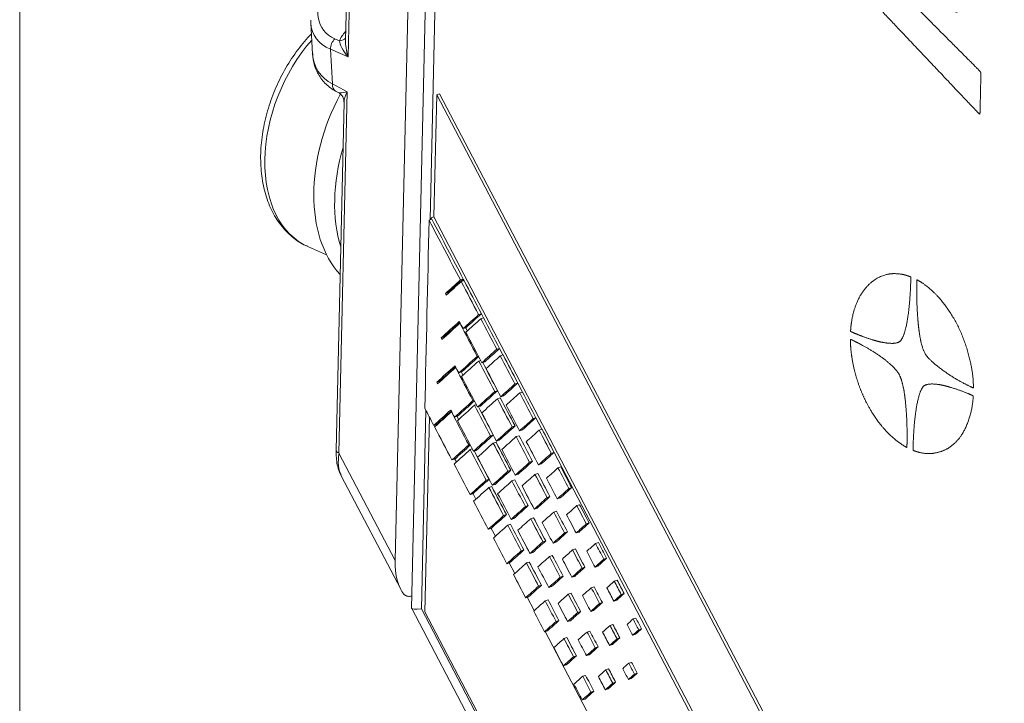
# Model space of a CAD drawing. Header units: millimetres. Extents: x 4 to 836, y 5 to 589.
# Tile 3 of 95: x 165 to 191, y 132 to 150. Entities that reach past the tile are written whole.
import ezdxf

# ---------------------------------------------------------------- set-up
doc = ezdxf.new("R2010")
doc.units = ezdxf.units.MM
doc.layers.add('1', color=7, linetype='Continuous', true_color=0xffffff)

msp = doc.modelspace()

# ---------------------------------------------------------------- linework, layer by layer
at = {"layer": '1', "color": 251, "linetype": 'Continuous', "lineweight": 18}
msp.add_line((165.122, 91.741), (165.122, 218.055), dxfattribs=at)
at = {"layer": '1', "color": 27, "linetype": 'Continuous', "lineweight": 18}
for p, q in [((175.025, 136.181), (176.4, 196.438)), ((173.736, 150.925), (173.712, 149.904)), ((172.797, 150.358), (172.846, 149.531)), ((173.451, 148.558), (173.534, 148.513)), ((173.675, 148.268), (173.466, 139.094)), ((173.6, 138.419), (175.169, 135.426))]:
    msp.add_line(p, q, dxfattribs=at)
at = {"layer": '1', "color": 252, "linetype": 'Continuous', "lineweight": 18}
for p, q in [((176.858, 196.341), (175.456, 134.927)), ((175.458, 134.921), (185.524, 115.71))]:
    msp.add_line(p, q, dxfattribs=at)
at = {"layer": '1', "color": 252, "linetype": 'Continuous', "lineweight": 13}
for p, q in [((177.109, 196.074), (175.948, 145.163)), ((175.833, 140.143), (175.714, 134.914)), ((175.714, 134.914), (185.661, 115.929))]:
    msp.add_line(p, q, dxfattribs=at)
at = {"layer": '1', "color": 27, "linetype": 'Continuous', "lineweight": 13}
for p, q in [((173.819, 151.192), (173.78, 149.461)), ((173.715, 150.125), (173.718, 150.127)), ((173.43, 149.939), (173.556, 149.884)), ((173.78, 149.461), (173.316, 149.662)), ((173.316, 149.662), (173.371, 148.748)), ((173.371, 148.748), (173.759, 148.536)), ((173.759, 148.536), (173.541, 139.014)), ((173.541, 139.014), (175.025, 136.181))]:
    msp.add_line(p, q, dxfattribs=at)
at = {"layer": '1', "color": 18, "linetype": 'Continuous', "lineweight": 18}
for p, q in [((176.118, 148.463), (176.045, 145.243)), ((176.193, 148.488), (176.118, 148.463)), ((195.698, 111.078), (176.118, 148.463)), ((195.773, 111.102), (176.193, 148.488)), ((175.925, 139.968), (175.807, 134.83)), ((175.807, 134.83), (185.757, 115.831))]:
    msp.add_line(p, q, dxfattribs=at)
at = {"layer": '1', "color": 163, "linetype": 'Continuous', "lineweight": 18}
for p, q in [((175.917, 145.153), (175.992, 145.178)), ((176.743, 143.579), (176.818, 143.604)), ((176.766, 143.537), (176.84, 143.561)), ((176.346, 143.222), (176.421, 143.247)), ((177.223, 142.665), (177.297, 142.69)), ((177.279, 142.558), (177.354, 142.583)), ((176.73, 142.438), (176.737, 142.441)), ((176.813, 142.297), (176.887, 142.322)), ((176.234, 142.055), (176.309, 142.079)), ((177.702, 141.752), (177.777, 141.776)), ((177.187, 141.566), (177.217, 141.576)), ((177.793, 141.579), (177.868, 141.603)), ((176.618, 141.271), (176.625, 141.273)), ((177.225, 141.442), (177.278, 141.46)), ((177.31, 141.399), (177.384, 141.424)), ((176.7, 141.129), (176.775, 141.154)), ((176.121, 140.887), (176.196, 140.911)), ((178.181, 140.838), (178.256, 140.863)), ((177.647, 140.636), (177.722, 140.66)), ((177.72, 140.447), (177.795, 140.471)), ((177.807, 140.501), (177.882, 140.526)), ((178.306, 140.6), (178.381, 140.624)), ((177.074, 140.399), (177.104, 140.408)), ((177.112, 140.275), (177.165, 140.292)), ((177.197, 140.232), (177.272, 140.256)), ((176.505, 140.103), (176.513, 140.105)), ((176.588, 139.962), (176.663, 139.986)), ((178.661, 139.924), (178.736, 139.949)), ((176.04, 139.747), (176.115, 139.772)), ((178.108, 139.705), (178.183, 139.73)), ((177.535, 139.468), (177.61, 139.492)), ((178.214, 139.451), (178.289, 139.475)), ((178.304, 139.603), (178.378, 139.628)), ((178.82, 139.621), (178.895, 139.646)), ((176.962, 139.231), (176.992, 139.241)), ((177.607, 139.279), (177.682, 139.303)), ((177.694, 139.333), (177.769, 139.358)), ((177, 139.107), (177.053, 139.124)), ((177.085, 139.064), (177.16, 139.088)), ((179.14, 139.011), (179.215, 139.035)), ((176.52, 138.834), (176.595, 138.858)), ((178.568, 138.775), (178.643, 138.799)), ((178.801, 138.705), (178.876, 138.73)), ((179.316, 138.627), (179.391, 138.651)), ((177.995, 138.537), (178.07, 138.562)), ((178.191, 138.435), (178.266, 138.46)), ((178.709, 138.455), (178.784, 138.479)), ((177.422, 138.3), (177.497, 138.325)), ((177.495, 138.111), (177.57, 138.135)), ((177.582, 138.166), (177.657, 138.19)), ((178.102, 138.283), (178.177, 138.307)), ((176.999, 137.92), (177.074, 137.944)), ((179.029, 137.844), (179.104, 137.868)), ((179.602, 138.081), (179.677, 138.106)), ((178.456, 137.607), (178.531, 137.631)), ((179.298, 137.808), (179.373, 137.832)), ((179.811, 137.631), (179.886, 137.655)), ((177.883, 137.369), (177.958, 137.394)), ((178.688, 137.538), (178.763, 137.562)), ((179.204, 137.459), (179.279, 137.483)), ((177.99, 137.115), (178.064, 137.14)), ((178.079, 137.268), (178.154, 137.292)), ((178.597, 137.287), (178.672, 137.312)), ((180.063, 137.15), (180.138, 137.175)), ((177.479, 137.006), (177.554, 137.031)), ((179.49, 136.913), (179.565, 136.938)), ((179.795, 136.91), (179.87, 136.934)), ((178.917, 136.676), (178.992, 136.7)), ((179.185, 136.64), (179.26, 136.664)), ((180.306, 136.635), (180.381, 136.659)), ((178.344, 136.439), (178.419, 136.463)), ((178.576, 136.37), (178.651, 136.394)), ((179.091, 136.291), (179.166, 136.316)), ((179.699, 136.463), (179.774, 136.488)), ((177.966, 136.1), (178.041, 136.124)), ((178.484, 136.119), (178.559, 136.144)), ((180.523, 136.22), (180.598, 136.244)), ((179.95, 135.983), (180.025, 136.007)), ((180.292, 136.012), (180.367, 136.036)), ((178.804, 135.508), (178.879, 135.533)), ((179.377, 135.745), (179.452, 135.77)), ((179.682, 135.742), (179.757, 135.766)), ((180.801, 135.639), (180.876, 135.663)), ((179.073, 135.472), (179.148, 135.496)), ((179.586, 135.295), (179.661, 135.32)), ((180.194, 135.467), (180.268, 135.492)), ((180.984, 135.289), (181.059, 135.314)), ((178.463, 135.202), (178.538, 135.226)), ((178.979, 135.123), (179.054, 135.148)), ((180.411, 135.052), (180.486, 135.077)), ((180.789, 135.114), (180.864, 135.138)), ((179.838, 134.815), (179.913, 134.839)), ((180.179, 134.844), (180.254, 134.868)), ((179.265, 134.578), (179.34, 134.602)), ((179.57, 134.574), (179.645, 134.598)), ((180.688, 134.471), (180.763, 134.496)), ((181.296, 134.643), (181.37, 134.668)), ((178.96, 134.304), (179.035, 134.328)), ((180.081, 134.299), (180.156, 134.324)), ((181.286, 134.216), (181.361, 134.24)), ((181.445, 134.359), (181.519, 134.383)), ((179.474, 134.127), (179.549, 134.152)), ((180.872, 134.121), (180.946, 134.146)), ((180.298, 133.884), (180.373, 133.909)), ((180.676, 133.946), (180.751, 133.971)), ((179.726, 133.647), (179.8, 133.671)), ((180.067, 133.676), (180.142, 133.701)), ((181.183, 133.475), (181.258, 133.5)), ((179.457, 133.406), (179.532, 133.431)), ((180.576, 133.303), (180.651, 133.328)), ((181.332, 133.191), (181.407, 133.215)), ((179.969, 133.131), (180.044, 133.156)), ((180.759, 132.953), (180.834, 132.978)), ((181.173, 133.048), (181.248, 133.073)), ((180.186, 132.716), (180.261, 132.741)), ((180.564, 132.778), (180.639, 132.803)), ((179.954, 132.508), (180.029, 132.533))]:
    msp.add_line(p, q, dxfattribs=at)
at = {"layer": '1', "color": 7, "linetype": 'Continuous', "lineweight": 18}
for p, q in [((175.97, 145.218), (175.969, 145.17)), ((175.97, 145.218), (176.045, 145.243)), ((175.992, 145.177), (175.97, 145.218)), ((190.617, 117.418), (176.045, 145.243)), ((176.839, 143.56), (176.816, 143.602)), ((177.351, 142.581), (177.296, 142.688)), ((177.864, 141.602), (177.774, 141.773)), ((178.377, 140.623), (178.253, 140.86)), ((178.89, 139.644), (178.732, 139.945)), ((176.119, 139.775), (176.126, 139.761)), ((190.542, 117.394), (179.211, 139.031)), ((176.598, 138.86), (176.639, 138.782)), ((177.076, 137.946), (177.152, 137.802)), ((177.555, 137.032), (177.665, 136.823)), ((178.032, 136.121), (178.178, 135.843)), ((178.506, 135.216), (178.691, 134.864)), ((178.98, 134.31), (186.98, 119.037))]:
    msp.add_line(p, q, dxfattribs=at)
at = {"layer": '1', "color": 9, "linetype": 'Continuous', "lineweight": 18}
msp.add_line((172.737, 144.452), (173.214, 144.246), dxfattribs=at)
at = {"layer": '1', "color": 27, "linetype": 'Continuous', "lineweight": 13}
for centre, major_axis, ratio, start_param, end_param in [((174.647, 151.293), (1.522, 1.116), 0.597914, 2.205998, 3.478255), ((174.757, 151.09), (1.858, 1.081), 0.582682, 2.855596, 3.560556), ((174.129, 149.969), (0.566, 0.378), 0.570655, 1.958783, 2.448178), ((173.541, 149.735), (0.119, 0.275), 0.691178, 1.073551, 2.120045), ((173.446, 150.088), (0.279, -0.111), 0.613924, 5.34809, 6.159128), ((174.004, 149.535), (0.421, -0.427), 0.358198, 3.48918, 4.535674), ((174.004, 149.535), (-0.184, 0.634), 0.357906, 0.849107, 1.582961), ((173.595, 148.821), (0.144, 0.263), 0.658593, 2.181712, 3.141614), ((173.983, 148.61), (0.278, 0.426), 0.312132, 1.941855, 2.675722), ((173.766, 139.087), (0.3, -0.007), 0.391122, 3.141587, 3.875454)]:
    msp.add_ellipse(centre, major_axis=major_axis, ratio=ratio, start_param=start_param, end_param=end_param, dxfattribs=at)
at = {"layer": '1', "color": 27, "linetype": 'Continuous', "lineweight": 18}
for centre, major_axis, ratio, start_param, end_param in [((174.757, 151.09), (1.858, 1.081), 0.582682, 2.803198, 2.855596), ((174.811, 150.18), (1.847, 1.057), 0.640609, 2.834202, 3.539162), ((173.983, 148.61), (0.451, 0.094), 0.06528, 3.217994, 4.177853), ((174.274, 139.288), (0.503, 1.042), 0.535309, 2.08168, 2.763276), ((175.751, 136.469), (0.254, 1.326), 0.513544, 1.88636, 2.745055)]:
    msp.add_ellipse(centre, major_axis=major_axis, ratio=ratio, start_param=start_param, end_param=end_param, dxfattribs=at)
at = {"layer": '1', "color": 9, "linetype": 'Continuous', "lineweight": 13}
msp.add_ellipse((174.123, 147.666), major_axis=(1.386, 3.214), ratio=0.66151, start_param=1.114931, end_param=3.141552, dxfattribs=at)
at = {"layer": '1', "color": 9, "linetype": 'Continuous', "lineweight": 18}
for centre, start_param, end_param in [((175.776, 146.953), 1.439788, 2.855763), ((176.327, 146.716), 1.755125, 2.48368)]:
    msp.add_ellipse(centre, major_axis=(1.584, 3.673), ratio=0.66151, start_param=start_param, end_param=end_param, dxfattribs=at)
at = {"layer": '1', "color": 252, "linetype": 'Continuous', "lineweight": 18}
msp.add_ellipse((176.462, 135.159), major_axis=(1.005, 0.235), ratio=0.101233, start_param=3.115449, end_param=3.849317, dxfattribs=at)
at = {"layer": '1', "color": 7, "linetype": 'Continuous', "lineweight": 18}
for points, degree in [([(187.525, 152.4), (187.527, 152.4), (187.534, 152.401), (187.551, 152.403), (187.606, 152.409), (187.778, 152.429), (188.267, 152.486), (188.561, 152.52), (189.059, 152.578), (189.604, 152.641), (190.112, 152.7), (190.348, 152.728), (190.553, 152.752), (190.553, 152.752), (190.553, 152.751), (190.549, 152.546), (190.544, 152.329), (190.536, 152.002), (190.528, 151.629), (190.528, 151.629), (190.528, 151.629), (190.311, 151.605), (190.131, 151.586), (189.87, 151.557), (189.87, 151.557), (189.87, 151.557), (189.86, 151.142), (189.855, 150.9), (189.849, 150.629), (189.849, 150.629), (189.849, 150.629), (189.582, 150.752), (189.199, 150.929), (189.199, 150.929), (189.199, 150.929), (189.204, 151.157), (189.213, 151.512), (189.213, 151.512), (189.213, 151.512), (188.834, 151.493), (188.534, 151.477), (188.079, 151.454), (188.079, 151.454), (188.079, 151.454), (188.67, 150.861), (189.487, 150.042), (190.155, 149.372), (190.469, 149.057), (190.469, 149.057), (190.469, 149.057), (190.462, 148.766), (190.457, 148.512), (190.451, 148.247), (190.443, 147.935), (190.443, 147.935), (190.443, 147.935), (190.22, 148.17), (190.115, 148.281), (189.783, 148.632), (189.163, 149.287), (188.418, 150.074), (187.979, 150.537), (187.503, 151.041), (187.49, 151.055), (187.314, 151.244), (187.174, 151.568), (187.181, 151.886), (187.188, 152.186), (187.327, 152.372), (187.521, 152.399), (187.521, 152.399), (187.521, 152.399), (187.521, 152.399), (187.521, 152.399), (187.521, 152.399), (187.523, 152.399), (187.525, 152.4)], 8), ([(187.031, 142.224), (187.031, 142.224), (187.031, 142.226), (187.031, 142.231), (187.032, 142.244), (187.034, 142.268), (187.037, 142.305), (187.044, 142.391), (187.056, 142.476), (187.079, 142.61), (187.118, 142.783), (187.217, 143.067), (187.368, 143.319), (187.553, 143.514), (187.736, 143.643), (187.953, 143.727), (188.077, 143.741), (188.175, 143.753), (188.319, 143.739), (188.397, 143.731), (188.453, 143.715), (188.507, 143.699), (188.543, 143.689), (188.597, 143.667), (188.614, 143.661), (188.62, 143.659), (188.62, 143.651), (188.619, 143.639), (188.619, 143.613), (188.618, 143.584), (188.617, 143.53), (188.615, 143.454), (188.6, 143.053), (188.551, 142.628), (188.515, 142.436), (188.472, 142.231), (188.423, 142.085), (188.366, 141.996), (188.335, 141.947), (188.241, 141.903), (188.057, 141.902), (187.85, 141.933), (187.632, 141.991), (187.434, 142.058), (187.316, 142.103), (187.214, 142.143), (187.141, 142.173), (187.093, 142.195), (187.064, 142.207), (187.045, 142.216), (187.031, 142.222), (187.031, 142.222), (187.031, 142.222), (187.031, 142.222), (187.031, 142.222), (187.031, 142.223), (187.031, 142.224)], 6), ([(188.794, 143.578), (188.8, 143.574), (188.817, 143.565), (188.862, 143.54), (188.972, 143.473), (189.23, 143.27), (189.505, 142.966), (189.821, 142.489), (190.048, 141.987), (190.217, 141.375), (190.267, 140.991), (190.271, 140.751), (190.272, 140.728), (190.263, 140.733), (190.089, 140.814), (189.659, 141.038), (189.158, 141.419), (188.995, 141.614), (188.953, 141.726), (188.921, 141.812), (188.857, 142.049), (188.806, 142.441), (188.773, 142.994), (188.775, 143.366), (188.78, 143.585), (188.78, 143.585), (188.78, 143.585), (188.78, 143.585), (188.78, 143.585), (188.787, 143.581), (188.794, 143.578)], 5), ([(188.503, 139.17), (188.497, 139.173), (188.479, 139.183), (188.434, 139.208), (188.335, 139.269), (188.141, 139.419), (187.929, 139.627), (187.727, 139.878), (187.582, 140.102), (187.471, 140.299), (187.376, 140.49), (187.298, 140.676), (187.2, 140.941), (187.136, 141.164), (187.089, 141.394), (187.052, 141.606), (187.032, 141.795), (187.027, 141.97), (187.026, 142.002), (187.026, 142.019), (187.055, 142.005), (187.092, 141.988), (187.24, 141.914), (187.542, 141.754), (187.869, 141.539), (188.107, 141.341), (188.244, 141.208), (188.324, 141.076), (188.344, 141.022), (188.403, 140.864), (188.46, 140.581), (188.502, 140.155), (188.522, 139.752), (188.522, 139.444), (188.519, 139.254), (188.518, 139.212), (188.518, 139.181), (188.517, 139.162), (188.517, 139.162), (188.517, 139.162), (188.517, 139.162), (188.517, 139.162), (188.51, 139.166), (188.503, 139.17)], 5), ([(190.267, 140.522), (190.267, 140.52), (190.266, 140.517), (190.266, 140.507), (190.265, 140.483), (190.262, 140.45), (190.245, 140.272), (190.203, 140.039), (190.12, 139.792), (190.016, 139.569), (189.908, 139.406), (189.785, 139.277), (189.657, 139.167), (189.507, 139.08), (189.272, 139.005), (189.072, 138.993), (188.917, 139.015), (188.803, 139.044), (188.737, 139.066), (188.688, 139.084), (188.678, 139.088), (188.678, 139.123), (188.68, 139.192), (188.684, 139.324), (188.693, 139.525), (188.709, 139.752), (188.731, 139.972), (188.759, 140.191), (188.814, 140.487), (188.881, 140.673), (188.931, 140.751), (188.953, 140.785), (189.01, 140.824), (189.178, 140.854), (189.42, 140.824), (189.727, 140.737), (189.97, 140.65), (190.125, 140.587), (190.205, 140.553), (190.241, 140.537), (190.258, 140.528), (190.267, 140.525), (190.267, 140.525), (190.267, 140.525), (190.267, 140.525), (190.267, 140.525), (190.267, 140.523), (190.267, 140.522)], 6)]:
    msp.add_open_spline(points, degree=degree, dxfattribs=at)
at = {"layer": '1', "color": 9, "linetype": 'Continuous', "lineweight": 18}
msp.add_open_spline([(172.813, 150.065), (172.798, 150.05), (172.658, 149.902), (172.406, 149.598), (172.096, 149.113), (171.84, 148.588), (171.647, 148.039), (171.52, 147.479), (171.465, 146.922), (171.484, 146.382), (171.579, 145.876), (171.749, 145.417), (171.991, 145.019), (172.3, 144.707), (172.55, 144.524), (172.699, 144.473), (172.717, 144.467)], degree=3, knots=[0, 0, 0, 0, 0.009352, 0.091174, 0.172963, 0.254721, 0.336524, 0.418452, 0.500596, 0.583035, 0.665761, 0.748476, 0.830533, 0.911109, 0.989742, 1, 1, 1, 1], dxfattribs=at)
at = {"layer": '1', "color": 27, "linetype": 'Continuous', "lineweight": 18}
for points, knots in [([(172.853, 149.553), (172.851, 149.526), (172.848, 149.39), (172.915, 149.149), (173.071, 148.858), (173.271, 148.667), (173.408, 148.582), (173.451, 148.558)], [0, 0, 0, 0, 0.066509, 0.335985, 0.617195, 0.883103, 1, 1, 1, 1]), ([(173.551, 148.502), (173.58, 148.483), (173.632, 148.435), (173.673, 148.344), (173.673, 148.291), (173.672, 148.275)], [0, 0, 0, 0, 0.36569, 0.805371, 1, 1, 1, 1]), ([(173.466, 139.094), (173.464, 139.024), (173.472, 138.833), (173.507, 138.608), (173.578, 138.476), (173.596, 138.447)], [0, 0, 0, 0, 0.29658, 0.839602, 1, 1, 1, 1]), ([(175.254, 135.296), (175.263, 135.286), (175.272, 135.278), (175.292, 135.263), (175.303, 135.258), (175.32, 135.251), (175.325, 135.249), (175.337, 135.245), (175.355, 135.241), (175.373, 135.239), (175.398, 135.239), (175.411, 135.24), (175.437, 135.242), (175.45, 135.245), (175.463, 135.247)], [0, 0, 0, 0, 0.166792, 0.166792, 0.333584, 0.333584, 0.416979, 0.416979, 0.500375, 0.667167, 0.667167, 0.833959, 0.833959, 1, 1, 1, 1])]:
    msp.add_open_spline(points, degree=3, knots=knots, dxfattribs=at)
at = {"layer": '1', "color": 163, "linetype": 'Continuous', "lineweight": 18}
for points in [[(175.917, 145.153), (175.88, 143.501), (175.842, 141.849), (175.804, 140.197)], [(176.743, 143.579), (176.468, 144.104), (176.193, 144.628), (175.917, 145.153)], [(176.818, 143.604), (176.543, 144.128), (176.267, 144.653), (175.992, 145.178)], [(176.346, 143.222), (176.478, 143.341), (176.611, 143.46), (176.743, 143.579)], [(176.421, 143.247), (176.553, 143.366), (176.686, 143.485), (176.818, 143.604)], [(176.766, 143.537), (176.633, 143.418), (176.501, 143.299), (176.368, 143.18)], [(177.223, 142.665), (177.07, 142.956), (176.918, 143.246), (176.766, 143.537)], [(177.297, 142.69), (177.145, 142.98), (176.993, 143.271), (176.84, 143.561)], [(176.368, 143.18), (176.361, 143.194), (176.354, 143.208), (176.346, 143.222)], [(176.428, 143.234), (176.426, 143.238), (176.423, 143.242), (176.421, 143.247)], [(176.813, 142.297), (176.949, 142.42), (177.086, 142.543), (177.223, 142.665)], [(176.887, 142.322), (177.024, 142.444), (177.161, 142.567), (177.297, 142.69)], [(177.279, 142.558), (177.148, 142.441), (177.018, 142.323), (176.887, 142.206)], [(177.702, 141.752), (177.561, 142.02), (177.42, 142.289), (177.279, 142.558)], [(177.777, 141.776), (177.636, 142.045), (177.495, 142.314), (177.354, 142.583)], [(176.234, 142.055), (176.394, 142.198), (176.554, 142.342), (176.714, 142.486)], [(176.73, 142.438), (176.572, 142.296), (176.414, 142.154), (176.256, 142.012)], [(176.309, 142.079), (176.449, 142.205), (176.589, 142.331), (176.729, 142.457)], [(176.714, 142.486), (176.747, 142.423), (176.78, 142.36), (176.813, 142.297)], [(177.187, 141.566), (177.034, 141.857), (176.882, 142.148), (176.73, 142.438)], [(176.923, 142.238), (176.909, 142.265), (176.894, 142.292), (176.88, 142.319)], [(176.256, 142.012), (176.249, 142.026), (176.241, 142.041), (176.234, 142.055)], [(176.316, 142.066), (176.313, 142.07), (176.311, 142.075), (176.309, 142.079)], [(176.7, 141.129), (176.862, 141.275), (177.024, 141.421), (177.187, 141.566)], [(176.775, 141.154), (176.925, 141.289), (177.076, 141.424), (177.226, 141.559)], [(177.793, 141.579), (177.668, 141.467), (177.543, 141.355), (177.418, 141.243)], [(178.181, 140.838), (178.052, 141.085), (177.922, 141.332), (177.793, 141.579)], [(178.256, 140.863), (178.127, 141.11), (177.997, 141.357), (177.868, 141.603)], [(176.121, 140.887), (176.281, 141.031), (176.441, 141.174), (176.601, 141.318)], [(176.618, 141.271), (176.46, 141.129), (176.302, 140.986), (176.143, 140.844)], [(176.196, 140.911), (176.336, 141.037), (176.476, 141.163), (176.616, 141.289)], [(176.601, 141.318), (176.634, 141.255), (176.667, 141.192), (176.7, 141.129)], [(177.074, 140.399), (176.922, 140.689), (176.77, 140.98), (176.618, 141.271)], [(177.647, 140.636), (177.506, 140.905), (177.366, 141.173), (177.225, 141.442)], [(177.722, 140.66), (177.592, 140.909), (177.462, 141.158), (177.331, 141.406)], [(176.81, 141.07), (176.796, 141.097), (176.782, 141.124), (176.768, 141.151)], [(176.775, 141.038), (176.916, 140.769), (177.056, 140.5), (177.197, 140.232)], [(176.143, 140.844), (176.136, 140.858), (176.129, 140.873), (176.121, 140.887)], [(176.203, 140.898), (176.201, 140.902), (176.198, 140.907), (176.196, 140.911)], [(177.197, 140.232), (177.347, 140.366), (177.497, 140.501), (177.647, 140.636)], [(177.272, 140.256), (177.422, 140.391), (177.572, 140.526), (177.722, 140.66)], [(178.183, 139.73), (178.053, 139.977), (177.924, 140.224), (177.795, 140.471)], [(178.306, 140.6), (178.187, 140.493), (178.068, 140.386), (177.949, 140.28)], [(178.661, 139.924), (178.543, 140.15), (178.425, 140.375), (178.306, 140.6)], [(178.736, 139.949), (178.618, 140.174), (178.499, 140.399), (178.381, 140.624)], [(177.112, 140.275), (176.962, 140.14), (176.812, 140.005), (176.662, 139.87)], [(177.535, 139.468), (177.394, 139.737), (177.253, 140.006), (177.112, 140.275)], [(177.61, 139.492), (177.479, 139.741), (177.349, 139.99), (177.219, 140.239)], [(178.108, 139.705), (177.978, 139.952), (177.849, 140.199), (177.72, 140.447)], [(175.804, 140.197), (175.883, 140.047), (175.962, 139.897), (176.04, 139.747)], [(176.04, 139.747), (176.19, 139.882), (176.339, 140.016), (176.489, 140.15)], [(176.115, 139.772), (176.245, 139.888), (176.374, 140.005), (176.504, 140.121)], [(176.962, 139.231), (176.81, 139.521), (176.657, 139.812), (176.505, 140.103)], [(176.698, 139.902), (176.684, 139.929), (176.669, 139.956), (176.655, 139.984)], [(176.063, 139.705), (176.215, 139.415), (176.368, 139.124), (176.52, 138.834)], [(177.694, 139.333), (177.832, 139.457), (177.97, 139.581), (178.108, 139.705)], [(177.769, 139.358), (177.907, 139.482), (178.045, 139.606), (178.183, 139.73)], [(178.568, 138.775), (178.45, 139), (178.332, 139.225), (178.214, 139.451)], [(178.643, 138.799), (178.525, 139.024), (178.407, 139.25), (178.289, 139.475)], [(178.82, 139.621), (178.707, 139.52), (178.594, 139.418), (178.481, 139.316)], [(179.14, 139.011), (179.034, 139.214), (178.927, 139.418), (178.82, 139.621)], [(179.215, 139.035), (179.108, 139.239), (179.002, 139.442), (178.895, 139.646)], [(176.52, 138.834), (176.667, 138.966), (176.814, 139.098), (176.962, 139.231)], [(176.595, 138.858), (176.73, 138.98), (176.866, 139.102), (177.001, 139.223)], [(177.607, 139.279), (177.469, 139.155), (177.331, 139.031), (177.194, 138.907)], [(178.481, 139.316), (178.587, 139.113), (178.694, 138.909), (178.801, 138.705)], [(177, 139.107), (176.859, 138.98), (176.718, 138.853), (176.576, 138.726)], [(177.422, 138.3), (177.282, 138.569), (177.141, 138.838), (177, 139.107)], [(177.194, 138.907), (177.323, 138.66), (177.452, 138.413), (177.582, 138.166)], [(176.576, 138.726), (176.717, 138.457), (176.858, 138.189), (176.999, 137.92)], [(178.191, 138.435), (178.317, 138.548), (178.443, 138.662), (178.568, 138.775)], [(178.266, 138.46), (178.392, 138.573), (178.518, 138.686), (178.643, 138.799)], [(179.677, 138.106), (179.582, 138.287), (179.487, 138.469), (179.391, 138.651)], [(177.582, 138.166), (177.72, 138.289), (177.858, 138.413), (177.995, 138.537)], [(177.657, 138.19), (177.794, 138.314), (177.932, 138.438), (178.07, 138.562)], [(179.029, 137.844), (178.923, 138.047), (178.816, 138.251), (178.709, 138.455)], [(179.104, 137.868), (178.997, 138.072), (178.891, 138.276), (178.784, 138.479)], [(179.316, 138.627), (179.215, 138.536), (179.113, 138.444), (179.012, 138.353)], [(179.602, 138.081), (179.507, 138.263), (179.412, 138.445), (179.316, 138.627)], [(176.999, 137.92), (177.14, 138.047), (177.281, 138.174), (177.422, 138.3)], [(177.074, 137.944), (177.215, 138.071), (177.356, 138.198), (177.497, 138.325)], [(178.102, 138.283), (177.976, 138.17), (177.851, 138.057), (177.725, 137.944)], [(178.368, 138.149), (178.475, 137.945), (178.582, 137.741), (178.688, 137.538)], [(177.495, 138.111), (177.36, 137.99), (177.225, 137.869), (177.09, 137.747)], [(177.725, 137.944), (177.843, 137.718), (177.961, 137.493), (178.079, 137.268)], [(178.763, 137.562), (178.877, 137.664), (178.99, 137.766), (179.104, 137.868)], [(177.09, 137.747), (177.22, 137.5), (177.349, 137.253), (177.479, 137.006)], [(178.079, 137.268), (178.205, 137.381), (178.33, 137.494), (178.456, 137.607)], [(178.154, 137.292), (178.279, 137.405), (178.405, 137.518), (178.531, 137.631)], [(178.688, 137.538), (178.802, 137.64), (178.916, 137.742), (179.029, 137.844)], [(179.811, 137.631), (179.722, 137.551), (179.632, 137.47), (179.543, 137.39)], [(180.063, 137.15), (179.979, 137.311), (179.895, 137.471), (179.811, 137.631)], [(180.138, 137.175), (180.054, 137.335), (179.97, 137.495), (179.886, 137.655)], [(177.479, 137.006), (177.614, 137.127), (177.748, 137.248), (177.883, 137.369)], [(177.554, 137.031), (177.688, 137.152), (177.823, 137.273), (177.958, 137.394)], [(179.204, 137.459), (179.102, 137.368), (179.001, 137.277), (178.899, 137.185)], [(177.99, 137.115), (177.864, 137.002), (177.738, 136.889), (177.612, 136.776)], [(178.597, 137.287), (178.483, 137.185), (178.369, 137.083), (178.256, 136.981)], [(178.899, 137.185), (178.995, 137.003), (179.09, 136.822), (179.185, 136.64)], [(178.256, 136.981), (178.362, 136.777), (178.469, 136.573), (178.576, 136.37)], [(179.185, 136.64), (179.287, 136.731), (179.388, 136.822), (179.49, 136.913)], [(177.612, 136.776), (177.73, 136.551), (177.848, 136.325), (177.966, 136.1)], [(178.576, 136.37), (178.689, 136.472), (178.803, 136.574), (178.917, 136.676)], [(178.651, 136.394), (178.764, 136.496), (178.878, 136.598), (178.992, 136.7)], [(180.306, 136.635), (180.229, 136.566), (180.152, 136.496), (180.074, 136.427)], [(177.966, 136.1), (178.092, 136.213), (178.218, 136.326), (178.344, 136.439)], [(178.041, 136.124), (178.167, 136.237), (178.293, 136.35), (178.419, 136.463)], [(179.699, 136.463), (179.609, 136.383), (179.52, 136.302), (179.431, 136.222)], [(179.95, 135.983), (179.867, 136.143), (179.783, 136.303), (179.699, 136.463)], [(180.074, 136.427), (180.147, 136.288), (180.219, 136.15), (180.292, 136.012)], [(178.879, 135.533), (178.772, 135.736), (178.666, 135.94), (178.559, 136.144)], [(179.091, 136.291), (178.99, 136.2), (178.889, 136.109), (178.787, 136.018)], [(179.431, 136.222), (179.515, 136.062), (179.598, 135.902), (179.682, 135.742)], [(180.292, 136.012), (180.369, 136.081), (180.446, 136.15), (180.523, 136.22)], [(180.367, 136.036), (180.444, 136.106), (180.521, 136.175), (180.598, 136.244)], [(178.143, 135.813), (178.25, 135.609), (178.357, 135.405), (178.463, 135.202)], [(178.787, 136.018), (178.882, 135.836), (178.978, 135.654), (179.073, 135.472)], [(179.682, 135.742), (179.772, 135.822), (179.861, 135.902), (179.95, 135.983)], [(179.757, 135.766), (179.846, 135.847), (179.936, 135.927), (180.025, 136.007)], [(178.538, 135.226), (178.652, 135.328), (178.766, 135.43), (178.879, 135.533)], [(179.073, 135.472), (179.174, 135.563), (179.276, 135.654), (179.377, 135.745)], [(179.148, 135.496), (179.249, 135.588), (179.351, 135.679), (179.452, 135.77)], [(180.801, 135.639), (180.736, 135.581), (180.671, 135.522), (180.605, 135.464)], [(178.463, 135.202), (178.577, 135.304), (178.691, 135.406), (178.804, 135.508)], [(179.586, 135.295), (179.497, 135.215), (179.408, 135.135), (179.318, 135.054)], [(180.411, 135.052), (180.338, 135.19), (180.266, 135.329), (180.194, 135.467)], [(180.486, 135.077), (180.413, 135.215), (180.341, 135.353), (180.268, 135.492)], [(180.605, 135.464), (180.667, 135.347), (180.728, 135.23), (180.789, 135.114)], [(180.789, 135.114), (180.854, 135.172), (180.919, 135.231), (180.984, 135.289)], [(180.864, 135.138), (180.929, 135.197), (180.994, 135.255), (181.059, 135.314)], [(179.265, 134.578), (179.17, 134.759), (179.074, 134.941), (178.979, 135.123)], [(179.318, 135.054), (179.402, 134.894), (179.486, 134.734), (179.57, 134.574)], [(179.962, 135.259), (180.034, 135.121), (180.107, 134.982), (180.179, 134.844)], [(180.179, 134.844), (180.257, 134.913), (180.334, 134.983), (180.411, 135.052)], [(180.254, 134.868), (180.331, 134.938), (180.409, 135.007), (180.486, 135.077)], [(178.675, 134.85), (178.77, 134.668), (178.865, 134.486), (178.96, 134.304)], [(179.57, 134.574), (179.659, 134.654), (179.749, 134.735), (179.838, 134.815)], [(179.645, 134.598), (179.734, 134.679), (179.823, 134.759), (179.913, 134.839)], [(178.96, 134.304), (179.062, 134.395), (179.163, 134.486), (179.265, 134.578)], [(179.035, 134.328), (179.137, 134.42), (179.238, 134.511), (179.34, 134.602)], [(181.296, 134.643), (181.243, 134.596), (181.19, 134.548), (181.137, 134.501)], [(181.137, 134.501), (181.186, 134.406), (181.236, 134.311), (181.286, 134.216)], [(180.298, 133.884), (180.226, 134.023), (180.154, 134.161), (180.081, 134.299)], [(180.373, 133.909), (180.301, 134.047), (180.228, 134.185), (180.156, 134.324)], [(180.688, 134.471), (180.623, 134.413), (180.558, 134.354), (180.493, 134.296)], [(180.493, 134.296), (180.554, 134.179), (180.615, 134.063), (180.676, 133.946)], [(181.361, 134.24), (181.414, 134.288), (181.467, 134.335), (181.519, 134.383)], [(179.726, 133.647), (179.642, 133.807), (179.558, 133.967), (179.474, 134.127)], [(179.8, 133.671), (179.716, 133.832), (179.633, 133.992), (179.549, 134.152)], [(180.676, 133.946), (180.741, 134.004), (180.807, 134.063), (180.872, 134.121)], [(180.067, 133.676), (180.144, 133.745), (180.221, 133.815), (180.298, 133.884)], [(180.142, 133.701), (180.219, 133.77), (180.296, 133.839), (180.373, 133.909)], [(179.457, 133.406), (179.547, 133.486), (179.636, 133.567), (179.726, 133.647)], [(179.532, 133.431), (179.622, 133.511), (179.711, 133.591), (179.8, 133.671)], [(181.332, 133.191), (181.283, 133.286), (181.233, 133.38), (181.183, 133.475)], [(181.407, 133.215), (181.357, 133.31), (181.308, 133.405), (181.258, 133.5)], [(180.759, 132.953), (180.698, 133.07), (180.637, 133.187), (180.576, 133.303)], [(180.834, 132.978), (180.773, 133.095), (180.712, 133.211), (180.651, 133.328)], [(181.248, 133.073), (181.301, 133.12), (181.354, 133.168), (181.407, 133.215)], [(180.186, 132.716), (180.114, 132.855), (180.041, 132.993), (179.969, 133.131)], [(180.261, 132.741), (180.188, 132.879), (180.116, 133.018), (180.044, 133.156)], [(180.564, 132.778), (180.629, 132.837), (180.694, 132.895), (180.759, 132.953)], [(180.639, 132.803), (180.704, 132.861), (180.769, 132.92), (180.834, 132.978)], [(181.173, 133.048), (181.226, 133.096), (181.279, 133.143), (181.332, 133.191)], [(179.954, 132.508), (180.032, 132.578), (180.109, 132.647), (180.186, 132.716)], [(180.029, 132.533), (180.106, 132.602), (180.184, 132.671), (180.261, 132.741)]]:
    msp.add_open_spline(points, degree=3, dxfattribs=at)
at = {"layer": '1', "color": 163, "linetype": 'Continuous', "lineweight": 18, "extrusion": (1.28567e-09, 6.73245e-10, -1)}
msp.add_open_spline([(176.887, 142.206), (177.028, 141.937), (177.169, 141.668), (177.31, 141.399)], degree=3, dxfattribs=at)
at = {"layer": '1', "color": 163, "linetype": 'Continuous', "lineweight": 18, "extrusion": (6.04829e-10, -6.73218e-10, -1)}
msp.add_open_spline([(177.384, 141.424), (177.515, 141.541), (177.646, 141.659), (177.777, 141.776)], degree=3, dxfattribs=at)
at = {"layer": '1', "color": 163, "linetype": 'Continuous', "lineweight": 18, "extrusion": (-9.40827e-10, 1.04723e-09, -1)}
msp.add_open_spline([(177.31, 141.399), (177.44, 141.517), (177.571, 141.634), (177.702, 141.752)], degree=3, dxfattribs=at)
at = {"layer": '1', "color": 163, "linetype": 'Continuous', "lineweight": 18, "extrusion": (-5.63465e-10, 6.27052e-10, -1)}
msp.add_open_spline([(177.225, 141.442), (177.075, 141.308), (176.925, 141.173), (176.775, 141.038)], degree=3, dxfattribs=at)
at = {"layer": '1', "color": 163, "linetype": 'Continuous', "lineweight": 18, "extrusion": (1.18992e-10, 6.23234e-11, -1)}
msp.add_open_spline([(177.418, 141.243), (177.548, 140.996), (177.677, 140.748), (177.807, 140.501)], degree=3, dxfattribs=at)
at = {"layer": '1', "color": 163, "linetype": 'Continuous', "lineweight": 18, "extrusion": (4.61335e-10, -5.12964e-10, -1)}
msp.add_open_spline([(177.807, 140.501), (177.932, 140.614), (178.056, 140.726), (178.181, 140.838)], degree=3, dxfattribs=at)
at = {"layer": '1', "color": 163, "linetype": 'Continuous', "lineweight": 18, "extrusion": (3.2953e-10, -3.66403e-10, -1)}
msp.add_open_spline([(177.882, 140.526), (178.006, 140.638), (178.131, 140.75), (178.256, 140.863)], degree=3, dxfattribs=at)
at = {"layer": '1', "color": 163, "linetype": 'Continuous', "lineweight": 18, "extrusion": (-6.85465e-10, 7.62989e-10, -1)}
msp.add_open_spline([(176.588, 139.962), (176.75, 140.107), (176.912, 140.253), (177.074, 140.399)], degree=3, dxfattribs=at)
at = {"layer": '1', "color": 163, "linetype": 'Continuous', "lineweight": 18, "extrusion": (6.07395e-10, -6.76093e-10, -1)}
msp.add_open_spline([(176.663, 139.986), (176.813, 140.121), (176.963, 140.256), (177.113, 140.391)], degree=3, dxfattribs=at)
at = {"layer": '1', "color": 163, "linetype": 'Continuous', "lineweight": 18, "extrusion": (5.00798e-10, -5.57448e-10, -1)}
msp.add_open_spline([(177.72, 140.447), (177.582, 140.323), (177.444, 140.199), (177.306, 140.075)], degree=3, dxfattribs=at)
at = {"layer": '1', "color": 163, "linetype": 'Continuous', "lineweight": 18, "extrusion": (-7.29418e-10, -3.82006e-10, -1)}
msp.add_open_spline([(177.949, 140.28), (178.068, 140.054), (178.186, 139.829), (178.304, 139.603)], degree=3, dxfattribs=at)
at = {"layer": '1', "color": 163, "linetype": 'Continuous', "lineweight": 18, "extrusion": (1.05128e-09, -1.17017e-09, 1)}
msp.add_open_spline([(176.505, 140.103), (176.358, 139.97), (176.21, 139.838), (176.063, 139.705)], degree=3, dxfattribs=at)
at = {"layer": '1', "color": 163, "linetype": 'Continuous', "lineweight": 18, "extrusion": (5.61001e-09, 2.93799e-09, -1)}
msp.add_open_spline([(176.489, 140.15), (176.522, 140.087), (176.555, 140.025), (176.588, 139.962)], degree=3, dxfattribs=at)
at = {"layer": '1', "color": 163, "linetype": 'Continuous', "lineweight": 18, "extrusion": (-1.1239e-09, -5.88603e-10, 1)}
msp.add_open_spline([(177.306, 140.075), (177.435, 139.828), (177.565, 139.58), (177.694, 139.333)], degree=3, dxfattribs=at)
at = {"layer": '1', "color": 163, "linetype": 'Continuous', "lineweight": 18, "extrusion": (-9.65101e-10, 1.07453e-09, -1)}
msp.add_open_spline([(178.378, 139.628), (178.498, 139.735), (178.617, 139.842), (178.736, 139.949)], degree=3, dxfattribs=at)
at = {"layer": '1', "color": 163, "linetype": 'Continuous', "lineweight": 18, "extrusion": (8.74218e-10, 4.5779e-10, -1)}
msp.add_open_spline([(176.662, 139.87), (176.803, 139.601), (176.944, 139.332), (177.085, 139.064)], degree=3, dxfattribs=at)
at = {"layer": '1', "color": 163, "linetype": 'Continuous', "lineweight": 18, "extrusion": (-1.15811e-09, 1.28944e-09, -1)}
msp.add_open_spline([(178.304, 139.603), (178.423, 139.71), (178.542, 139.817), (178.661, 139.924)], degree=3, dxfattribs=at)
at = {"layer": '1', "color": 163, "linetype": 'Continuous', "lineweight": 18, "extrusion": (-3.75573e-10, 4.18057e-10, -1)}
msp.add_open_spline([(177.085, 139.064), (177.235, 139.198), (177.385, 139.333), (177.535, 139.468)], degree=3, dxfattribs=at)
at = {"layer": '1', "color": 163, "linetype": 'Continuous', "lineweight": 18, "extrusion": (1.25195e-10, -1.39352e-10, -1)}
msp.add_open_spline([(177.16, 139.088), (177.31, 139.223), (177.46, 139.358), (177.61, 139.492)], degree=3, dxfattribs=at)
at = {"layer": '1', "color": 163, "linetype": 'Continuous', "lineweight": 18, "extrusion": (-1.252e-10, 1.39362e-10, -1)}
msp.add_open_spline([(178.214, 139.451), (178.089, 139.338), (177.963, 139.225), (177.837, 139.112)], degree=3, dxfattribs=at)
at = {"layer": '1', "color": 163, "linetype": 'Continuous', "lineweight": 18, "extrusion": (1.87317e-09, 9.8088e-10, -1)}
msp.add_open_spline([(177.995, 138.537), (177.866, 138.784), (177.737, 139.032), (177.607, 139.279)], degree=3, dxfattribs=at)
at = {"layer": '1', "color": 163, "linetype": 'Continuous', "lineweight": 18, "extrusion": (2.74731e-09, 1.43862e-09, -1)}
msp.add_open_spline([(178.07, 138.562), (177.941, 138.809), (177.811, 139.056), (177.682, 139.303)], degree=3, dxfattribs=at)
at = {"layer": '1', "color": 163, "linetype": 'Continuous', "lineweight": 18, "extrusion": (-3.38201e-09, -1.77121e-09, 1)}
msp.add_open_spline([(177.497, 138.325), (177.367, 138.573), (177.237, 138.822), (177.107, 139.071)], degree=3, dxfattribs=at)
at = {"layer": '1', "color": 163, "linetype": 'Continuous', "lineweight": 18, "extrusion": (-4.87022e-09, -2.55061e-09, 1)}
msp.add_open_spline([(177.837, 139.112), (177.955, 138.886), (178.073, 138.661), (178.191, 138.435)], degree=3, dxfattribs=at)
at = {"layer": '1', "color": 163, "linetype": 'Continuous', "lineweight": 18, "extrusion": (1.31698e-09, -1.4659e-09, -1)}
msp.add_open_spline([(178.801, 138.705), (178.914, 138.807), (179.027, 138.909), (179.14, 139.011)], degree=3, dxfattribs=at)
at = {"layer": '1', "color": 163, "linetype": 'Continuous', "lineweight": 18, "extrusion": (-8.46629e-10, 9.42366e-10, -1)}
msp.add_open_spline([(178.876, 138.73), (178.989, 138.832), (179.102, 138.933), (179.215, 139.035)], degree=3, dxfattribs=at)
at = {"layer": '1', "color": 163, "linetype": 'Continuous', "lineweight": 18, "extrusion": (1.34591e-09, -1.49812e-09, -1)}
msp.add_open_spline([(178.709, 138.455), (178.596, 138.353), (178.482, 138.251), (178.368, 138.149)], degree=3, dxfattribs=at)
at = {"layer": '1', "color": 163, "linetype": 'Continuous', "lineweight": 18, "extrusion": (-1.3588e-09, -7.11347e-10, 1)}
msp.add_open_spline([(177.958, 137.394), (177.828, 137.641), (177.699, 137.888), (177.57, 138.135)], degree=3, dxfattribs=at)
at = {"layer": '1', "color": 163, "linetype": 'Continuous', "lineweight": 18, "extrusion": (5.61945e-10, 2.94292e-10, -1)}
msp.add_open_spline([(178.456, 137.607), (178.338, 137.832), (178.22, 138.057), (178.102, 138.283)], degree=3, dxfattribs=at)
at = {"layer": '1', "color": 163, "linetype": 'Continuous', "lineweight": 18, "extrusion": (1.24877e-10, 6.53981e-11, -1)}
msp.add_open_spline([(178.531, 137.631), (178.413, 137.857), (178.295, 138.082), (178.177, 138.307)], degree=3, dxfattribs=at)
at = {"layer": '1', "color": 163, "linetype": 'Continuous', "lineweight": 18, "extrusion": (-2.37272e-09, -1.24263e-09, -1)}
msp.add_open_spline([(179.012, 138.353), (179.107, 138.171), (179.202, 137.989), (179.298, 137.808)], degree=3, dxfattribs=at)
at = {"layer": '1', "color": 163, "linetype": 'Continuous', "lineweight": 18, "extrusion": (1.72939e-09, 9.0535e-10, 1)}
msp.add_open_spline([(177.883, 137.369), (177.754, 137.617), (177.624, 137.864), (177.495, 138.111)], degree=3, dxfattribs=at)
at = {"layer": '1', "color": 163, "linetype": 'Continuous', "lineweight": 18, "extrusion": (9.38876e-11, -1.04518e-10, -1)}
msp.add_open_spline([(179.298, 137.808), (179.399, 137.899), (179.501, 137.99), (179.602, 138.081)], degree=3, dxfattribs=at)
at = {"layer": '1', "color": 163, "linetype": 'Continuous', "lineweight": 18, "extrusion": (-1.1581e-09, 1.28905e-09, -1)}
msp.add_open_spline([(179.373, 137.832), (179.474, 137.923), (179.576, 138.014), (179.677, 138.106)], degree=3, dxfattribs=at)
at = {"layer": '1', "color": 163, "linetype": 'Continuous', "lineweight": 18, "extrusion": (-2.49757e-10, -1.30805e-10, -1)}
msp.add_open_spline([(179.49, 136.913), (179.394, 137.095), (179.299, 137.277), (179.204, 137.459)], degree=3, dxfattribs=at)
at = {"layer": '1', "color": 163, "linetype": 'Continuous', "lineweight": 18, "extrusion": (-8.11704e-10, -4.25105e-10, -1)}
msp.add_open_spline([(179.565, 136.938), (179.469, 137.12), (179.374, 137.302), (179.279, 137.483)], degree=3, dxfattribs=at)
at = {"layer": '1', "color": 163, "linetype": 'Continuous', "lineweight": 18, "extrusion": (2.49713e-10, 1.30813e-10, -1)}
msp.add_open_spline([(179.543, 137.39), (179.627, 137.23), (179.711, 137.07), (179.795, 136.91)], degree=3, dxfattribs=at)
at = {"layer": '1', "color": 163, "linetype": 'Continuous', "lineweight": 18, "extrusion": (-2.18529e-09, -1.14447e-09, 1)}
msp.add_open_spline([(178.344, 136.439), (178.226, 136.664), (178.108, 136.89), (177.99, 137.115)], degree=3, dxfattribs=at)
at = {"layer": '1', "color": 163, "linetype": 'Continuous', "lineweight": 18, "extrusion": (2.6848e-09, 1.40607e-09, 1)}
msp.add_open_spline([(178.419, 136.463), (178.301, 136.689), (178.182, 136.914), (178.064, 137.14)], degree=3, dxfattribs=at)
at = {"layer": '1', "color": 163, "linetype": 'Continuous', "lineweight": 18, "extrusion": (2.49755e-10, 1.308e-10, -1)}
msp.add_open_spline([(178.917, 136.676), (178.81, 136.88), (178.703, 137.083), (178.597, 137.287)], degree=3, dxfattribs=at)
at = {"layer": '1', "color": 163, "linetype": 'Continuous', "lineweight": 18, "extrusion": (-8.11706e-10, -4.25108e-10, -1)}
msp.add_open_spline([(178.992, 136.7), (178.885, 136.904), (178.778, 137.108), (178.672, 137.312)], degree=3, dxfattribs=at)
at = {"layer": '1', "color": 163, "linetype": 'Continuous', "lineweight": 18, "extrusion": (1.00166e-09, -1.11493e-09, -1)}
msp.add_open_spline([(179.795, 136.91), (179.884, 136.99), (179.973, 137.07), (180.063, 137.15)], degree=3, dxfattribs=at)
at = {"layer": '1', "color": 163, "linetype": 'Continuous', "lineweight": 18, "extrusion": (1.25196e-10, -1.39366e-10, -1)}
msp.add_open_spline([(179.87, 136.934), (179.959, 137.014), (180.048, 137.095), (180.138, 137.175)], degree=3, dxfattribs=at)
at = {"layer": '1', "color": 163, "linetype": 'Continuous', "lineweight": 18, "extrusion": (1.0016e-09, -1.11489e-09, 1)}
msp.add_open_spline([(179.26, 136.664), (179.362, 136.755), (179.463, 136.847), (179.565, 136.938)], degree=3, dxfattribs=at)
at = {"layer": '1', "color": 163, "linetype": 'Continuous', "lineweight": 18, "extrusion": (-9.05357e-10, -4.7426e-10, -1)}
msp.add_open_spline([(180.523, 136.22), (180.451, 136.358), (180.378, 136.497), (180.306, 136.635)], degree=3, dxfattribs=at)
at = {"layer": '1', "color": 163, "linetype": 'Continuous', "lineweight": 18, "extrusion": (3.02826e-09, 1.58631e-09, -1)}
msp.add_open_spline([(180.598, 136.244), (180.526, 136.383), (180.453, 136.521), (180.381, 136.659)], degree=3, dxfattribs=at)
at = {"layer": '1', "color": 163, "linetype": 'Continuous', "lineweight": 18, "extrusion": (9.9896e-10, 5.23259e-10, -1)}
msp.add_open_spline([(179.452, 135.77), (179.357, 135.952), (179.262, 136.134), (179.166, 136.316)], degree=3, dxfattribs=at)
at = {"layer": '1', "color": 163, "linetype": 'Continuous', "lineweight": 18, "extrusion": (2.59095e-09, 1.35718e-09, 1)}
msp.add_open_spline([(180.025, 136.007), (179.941, 136.167), (179.857, 136.327), (179.774, 136.488)], degree=3, dxfattribs=at)
at = {"layer": '1', "color": 163, "linetype": 'Continuous', "lineweight": 18, "extrusion": (-2.09761e-09, 2.33413e-09, 1)}
msp.add_open_spline([(178.484, 136.119), (178.371, 136.017), (178.257, 135.915), (178.143, 135.813)], degree=3, dxfattribs=at)
at = {"layer": '1', "color": 163, "linetype": 'Continuous', "lineweight": 18, "extrusion": (-1.81067e-09, -9.48274e-10, 1)}
msp.add_open_spline([(178.804, 135.508), (178.698, 135.712), (178.591, 135.915), (178.484, 136.119)], degree=3, dxfattribs=at)
at = {"layer": '1', "color": 163, "linetype": 'Continuous', "lineweight": 18, "extrusion": (-2.80959e-09, -1.47169e-09, -1)}
msp.add_open_spline([(179.377, 135.745), (179.282, 135.927), (179.187, 136.109), (179.091, 136.291)], degree=3, dxfattribs=at)
at = {"layer": '1', "color": 163, "linetype": 'Continuous', "lineweight": 18, "extrusion": (-1.3112e-09, -6.86698e-10, -1)}
msp.add_open_spline([(180.984, 135.289), (180.923, 135.406), (180.862, 135.522), (180.801, 135.639)], degree=3, dxfattribs=at)
at = {"layer": '1', "color": 163, "linetype": 'Continuous', "lineweight": 18, "extrusion": (-2.80966e-10, -1.47136e-10, -1)}
msp.add_open_spline([(181.059, 135.314), (180.998, 135.43), (180.937, 135.547), (180.876, 135.663)], degree=3, dxfattribs=at)
at = {"layer": '1', "color": 163, "linetype": 'Continuous', "lineweight": 18, "extrusion": (-1.49853e-09, -7.84806e-10, -1)}
msp.add_open_spline([(179.838, 134.815), (179.754, 134.975), (179.67, 135.135), (179.586, 135.295)], degree=3, dxfattribs=at)
at = {"layer": '1', "color": 163, "linetype": 'Continuous', "lineweight": 18, "extrusion": (-1.99803e-09, -1.0464e-09, -1)}
msp.add_open_spline([(179.913, 134.839), (179.829, 134.999), (179.745, 135.16), (179.661, 135.32)], degree=3, dxfattribs=at)
at = {"layer": '1', "color": 163, "linetype": 'Continuous', "lineweight": 18, "extrusion": (-3.12934e-10, 3.48476e-10, -1)}
msp.add_open_spline([(180.194, 135.467), (180.116, 135.398), (180.039, 135.328), (179.962, 135.259)], degree=3, dxfattribs=at)
at = {"layer": '1', "color": 163, "linetype": 'Continuous', "lineweight": 18, "extrusion": (1.15808e-09, -1.28905e-09, 1)}
msp.add_open_spline([(178.979, 135.123), (178.878, 135.032), (178.776, 134.941), (178.675, 134.85)], degree=3, dxfattribs=at)
at = {"layer": '1', "color": 163, "linetype": 'Continuous', "lineweight": 18, "extrusion": (3.15323e-09, 1.65139e-09, 1)}
msp.add_open_spline([(179.34, 134.602), (179.244, 134.784), (179.149, 134.966), (179.054, 135.148)], degree=3, dxfattribs=at)
at = {"layer": '1', "color": 163, "linetype": 'Continuous', "lineweight": 18, "extrusion": (2.01754e-09, 1.05663e-09, -1)}
msp.add_open_spline([(180.946, 134.146), (180.885, 134.262), (180.824, 134.379), (180.763, 134.496)], degree=3, dxfattribs=at)
at = {"layer": '1', "color": 163, "linetype": 'Continuous', "lineweight": 18, "extrusion": (3.96873e-09, 2.07781e-09, -1)}
msp.add_open_spline([(181.445, 134.359), (181.395, 134.453), (181.345, 134.548), (181.296, 134.643)], degree=3, dxfattribs=at)
at = {"layer": '1', "color": 163, "linetype": 'Continuous', "lineweight": 18, "extrusion": (1.3151e-09, 6.88514e-10, -1)}
msp.add_open_spline([(181.519, 134.383), (181.47, 134.478), (181.42, 134.573), (181.37, 134.668)], degree=3, dxfattribs=at)
at = {"layer": '1', "color": 163, "linetype": 'Continuous', "lineweight": 18, "extrusion": (1.79207e-09, -1.99476e-09, -1)}
msp.add_open_spline([(180.081, 134.299), (180.004, 134.23), (179.927, 134.161), (179.849, 134.091)], degree=3, dxfattribs=at)
at = {"layer": '1', "color": 163, "linetype": 'Continuous', "lineweight": 18, "extrusion": (1.8537e-10, 9.70923e-11, -1)}
msp.add_open_spline([(180.872, 134.121), (180.811, 134.238), (180.749, 134.355), (180.688, 134.471)], degree=3, dxfattribs=at)
at = {"layer": '1', "color": 163, "linetype": 'Continuous', "lineweight": 18, "extrusion": (1.55736e-09, -1.73351e-09, 1)}
msp.add_open_spline([(181.286, 134.216), (181.339, 134.263), (181.392, 134.311), (181.445, 134.359)], degree=3, dxfattribs=at)
at = {"layer": '1', "color": 163, "linetype": 'Continuous', "lineweight": 18, "extrusion": (-6.10473e-10, 6.79255e-10, -1)}
msp.add_open_spline([(179.474, 134.127), (179.385, 134.047), (179.295, 133.967), (179.206, 133.887)], degree=3, dxfattribs=at)
at = {"layer": '1', "color": 163, "linetype": 'Continuous', "lineweight": 18, "extrusion": (1.31121e-09, 6.8654e-10, 1)}
msp.add_open_spline([(179.849, 134.091), (179.922, 133.953), (179.994, 133.814), (180.067, 133.676)], degree=3, dxfattribs=at)
at = {"layer": '1', "color": 163, "linetype": 'Continuous', "lineweight": 18, "extrusion": (-9.46093e-10, 1.05313e-09, 1)}
msp.add_open_spline([(180.751, 133.971), (180.816, 134.029), (180.881, 134.087), (180.946, 134.146)], degree=3, dxfattribs=at)
at = {"layer": '1', "color": 163, "linetype": 'Continuous', "lineweight": 18, "extrusion": (-1.37374e-09, -7.19448e-10, 1)}
msp.add_open_spline([(179.206, 133.887), (179.29, 133.726), (179.374, 133.566), (179.457, 133.406)], degree=3, dxfattribs=at)
at = {"layer": '1', "color": 163, "linetype": 'Continuous', "lineweight": 18, "extrusion": (-1.79996e-09, 2.00357e-09, -1)}
msp.add_open_spline([(181.183, 133.475), (181.13, 133.428), (181.077, 133.38), (181.024, 133.333)], degree=3, dxfattribs=at)
at = {"layer": '1', "color": 163, "linetype": 'Continuous', "lineweight": 18, "extrusion": (3.72422e-10, -4.14555e-10, -1)}
msp.add_open_spline([(180.576, 133.303), (180.511, 133.245), (180.446, 133.186), (180.381, 133.128)], degree=3, dxfattribs=at)
at = {"layer": '1', "color": 163, "linetype": 'Continuous', "lineweight": 18, "extrusion": (1.18633e-09, 6.21105e-10, 1)}
msp.add_open_spline([(181.024, 133.333), (181.074, 133.238), (181.124, 133.143), (181.173, 133.048)], degree=3, dxfattribs=at)
at = {"layer": '1', "color": 163, "linetype": 'Continuous', "lineweight": 18, "extrusion": (1.0016e-09, -1.11491e-09, -1)}
msp.add_open_spline([(179.969, 133.131), (179.891, 133.062), (179.814, 132.993), (179.737, 132.923)], degree=3, dxfattribs=at)
at = {"layer": '1', "color": 163, "linetype": 'Continuous', "lineweight": 18, "extrusion": (-1.34852e-09, -7.06246e-10, 1)}
msp.add_open_spline([(180.381, 133.128), (180.442, 133.011), (180.503, 132.895), (180.564, 132.778)], degree=3, dxfattribs=at)
at = {"layer": '1', "color": 163, "linetype": 'Continuous', "lineweight": 18, "extrusion": (-2.21657e-09, -1.16085e-09, 1)}
msp.add_open_spline([(179.737, 132.923), (179.809, 132.785), (179.882, 132.647), (179.954, 132.508)], degree=3, dxfattribs=at)

doc.saveas('drawing.dxf')
